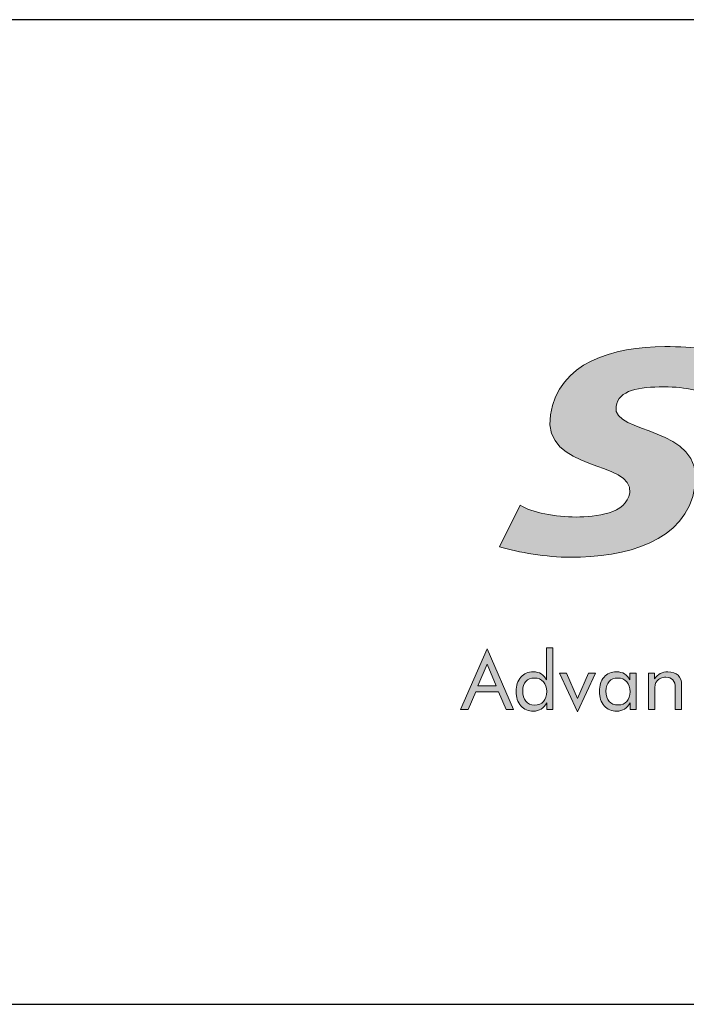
# Model space of a CAD drawing. Header units: inches. Extents: x -3.1 to 15.2, y -1.5 to 10.6.
# Tile 13 of 89: x 2.797 to 3.266, y 1.181 to 1.873. Entities that reach past the tile are written whole.
import ezdxf

# ---------------------------------------------------------------- set-up
doc = ezdxf.new("R2010")
doc.units = ezdxf.units.IN
doc.header["$MEASUREMENT"] = 0
doc.layers.add('Screenprinting', color=7, linetype='Continuous')

# ---------------------------------------------------------------- blocks, each defined once
blk = doc.blocks.new('block 138')
at = {"color": 7, "lineweight": 25, "true_color": 0xffffff}
blk.add_lwpolyline([(0.09159, 1.18144), (7.69159, 1.18144)], dxfattribs=at)
blk = doc.blocks.new('block 233')
at = {"color": 7, "lineweight": 25, "true_color": 0xffffff}
blk.add_lwpolyline([(7.69159, 1.87344), (0.09159, 1.87344)], dxfattribs=at)
blk = doc.blocks.new('block 3260')
at = {"layer": 'Screenprinting', "true_color": 0xffffff}
h = blk.add_hatch(color=7, dxfattribs=at)
h.dxf.hatch_style = 2
edge = h.paths.add_edge_path()
edge.add_spline(control_points=[(3.29992, 1.63734), (3.28952, 1.64185), (3.27071, 1.64368), (3.25048, 1.64368), (3.21442, 1.64368), (3.17556, 1.63262), (3.17009, 1.59572), (3.16409, 1.5553), (3.22918, 1.5639), (3.2258, 1.54095), (3.22359, 1.52619), (3.20182, 1.52391), (3.18816, 1.52391), (3.17381, 1.52391), (3.15687, 1.5272), (3.14889, 1.53213), (3.14889, 1.53213), (3.1342, 1.503), (3.1342, 1.503), (3.14801, 1.49911), (3.167, 1.49561), (3.18397, 1.49561), (3.22211, 1.49561), (3.26579, 1.50587), (3.27167, 1.54545), (3.27814, 1.58893), (3.21317, 1.58135), (3.2162, 1.60166), (3.2179, 1.61315), (3.23235, 1.6154), (3.2498, 1.6154), (3.26603, 1.6154), (3.27713, 1.6123), (3.28508, 1.60884), (3.28508, 1.60884), (3.29992, 1.63734), (3.29992, 1.63734), (3.29992, 1.63734), (3.29992, 1.63734), (3.29992, 1.63734)], knot_values=[0, 0, 0, 0, 1, 1, 1, 2, 2, 2, 3, 3, 3, 4, 4, 4, 5, 5, 5, 6, 6, 6, 7, 7, 7, 8, 8, 8, 9, 9, 9, 10, 10, 10, 11, 11, 11, 12, 12, 12, 13, 13, 13, 13], degree=3, periodic=1)
at = {"layer": 'Screenprinting', "lineweight": 0}
blk.add_open_spline([(3.29992, 1.63734), (3.28952, 1.64185), (3.27071, 1.64368), (3.25048, 1.64368), (3.21442, 1.64368), (3.17556, 1.63262), (3.17009, 1.59572), (3.16409, 1.5553), (3.22918, 1.5639), (3.2258, 1.54095), (3.22359, 1.52619), (3.20182, 1.52391), (3.18816, 1.52391), (3.17381, 1.52391), (3.15687, 1.5272), (3.14889, 1.53213), (3.14889, 1.53213), (3.1342, 1.503), (3.1342, 1.503), (3.14801, 1.49911), (3.167, 1.49561), (3.18397, 1.49561), (3.22211, 1.49561), (3.26579, 1.50587), (3.27167, 1.54545), (3.27814, 1.58893), (3.21317, 1.58135), (3.2162, 1.60166), (3.2179, 1.61315), (3.23235, 1.6154), (3.2498, 1.6154), (3.26603, 1.6154), (3.27713, 1.6123), (3.28508, 1.60884), (3.28508, 1.60884), (3.29992, 1.63734), (3.29992, 1.63734), (3.29992, 1.63734), (3.29992, 1.63734), (3.29992, 1.63734)], degree=3, knots=[0, 0, 0, 0, 1, 1, 1, 2, 2, 2, 3, 3, 3, 4, 4, 4, 5, 5, 5, 6, 6, 6, 7, 7, 7, 8, 8, 8, 9, 9, 9, 10, 10, 10, 11, 11, 11, 12, 12, 12, 13, 13, 13, 13], dxfattribs=at)
blk = doc.blocks.new('block 3261')
at = {"layer": 'Screenprinting', "true_color": 0xffffff}
h = blk.add_hatch(color=7, dxfattribs=at)
h.dxf.hatch_style = 2
h.paths.add_polyline_path([(3.1255, 1.43118), (3.14414, 1.38858), (3.13885, 1.38858), (3.13354, 1.40115), (3.11753, 1.40115), (3.11221, 1.38858), (3.10692, 1.38858)])
h.paths.add_polyline_path([(3.1255, 1.4204), (3.11898, 1.40531), (3.13203, 1.40531)])
h = blk.add_hatch(color=7, dxfattribs=at)
h.dxf.hatch_style = 2
edge = h.paths.add_edge_path()
edge.add_spline(control_points=[(3.17177, 1.43197), (3.17177, 1.43197), (3.17177, 1.38858), (3.17177, 1.38858), (3.17177, 1.38858), (3.16751, 1.38858), (3.16751, 1.38858), (3.16751, 1.38858), (3.16751, 1.39323), (3.16751, 1.39323), (3.16651, 1.39137), (3.1652, 1.38996), (3.1636, 1.38897), (3.16199, 1.38798), (3.1602, 1.38749), (3.15822, 1.38749), (3.15455, 1.38749), (3.15158, 1.38875), (3.14934, 1.39128), (3.14709, 1.39381), (3.14596, 1.39715), (3.14596, 1.40131), (3.14596, 1.40552), (3.14707, 1.40885), (3.14926, 1.41136), (3.15147, 1.41386), (3.1544, 1.41511), (3.15805, 1.41511), (3.16018, 1.41511), (3.16203, 1.41463), (3.1636, 1.41367), (3.16517, 1.41271), (3.16644, 1.41128), (3.16741, 1.40937), (3.16741, 1.40937), (3.16741, 1.43197), (3.16741, 1.43197), (3.16741, 1.43197), (3.17177, 1.43197), (3.17177, 1.43197)], knot_values=[0, 0, 0, 0, 1, 1, 1, 2, 2, 2, 3, 3, 3, 4, 4, 4, 5, 5, 5, 6, 6, 6, 7, 7, 7, 8, 8, 8, 9, 9, 9, 10, 10, 10, 11, 11, 11, 12, 12, 12, 13, 13, 13, 13], degree=3, periodic=1)
edge = h.paths.add_edge_path()
edge.add_spline(control_points=[(3.16751, 1.40126), (3.16751, 1.40411), (3.16673, 1.40641), (3.16514, 1.40816), (3.16355, 1.4099), (3.16147, 1.41077), (3.15887, 1.41077), (3.15628, 1.41077), (3.15425, 1.40998), (3.1528, 1.40839), (3.15134, 1.40681), (3.15061, 1.40461), (3.15061, 1.40181), (3.15061, 1.39867), (3.15135, 1.3962), (3.15283, 1.39441), (3.1543, 1.39263), (3.15633, 1.39174), (3.15892, 1.39174), (3.16161, 1.39174), (3.16372, 1.39258), (3.16524, 1.39426), (3.16675, 1.39594), (3.16751, 1.39827), (3.16751, 1.40126)], knot_values=[0, 0, 0, 0, 1, 1, 1, 2, 2, 2, 3, 3, 3, 4, 4, 4, 5, 5, 5, 6, 6, 6, 7, 7, 7, 8, 8, 8, 8], degree=3, periodic=1)
h = blk.add_hatch(color=7, dxfattribs=at)
h.dxf.hatch_style = 2
h.paths.add_polyline_path([(3.18913, 1.38698), (3.17645, 1.41418), (3.18137, 1.41418), (3.18907, 1.39631), (3.1968, 1.41418), (3.20172, 1.41418)])
h = blk.add_hatch(color=7, dxfattribs=at)
h.dxf.hatch_style = 2
edge = h.paths.add_edge_path()
edge.add_spline(control_points=[(3.2303, 1.41418), (3.2303, 1.41418), (3.2303, 1.38858), (3.2303, 1.38858), (3.2303, 1.38858), (3.22604, 1.38858), (3.22604, 1.38858), (3.22604, 1.38858), (3.22604, 1.39323), (3.22604, 1.39323), (3.22502, 1.39136), (3.22371, 1.38993), (3.22211, 1.38896), (3.22051, 1.38798), (3.21873, 1.38749), (3.21675, 1.38749), (3.21307, 1.38749), (3.21011, 1.38875), (3.20787, 1.39128), (3.20561, 1.39381), (3.20449, 1.39715), (3.20449, 1.40131), (3.20449, 1.40553), (3.20558, 1.40888), (3.20776, 1.41138), (3.20995, 1.41387), (3.21287, 1.41511), (3.21653, 1.41511), (3.21868, 1.41511), (3.22053, 1.41463), (3.22211, 1.41367), (3.22369, 1.41271), (3.22496, 1.41128), (3.22593, 1.40937), (3.22593, 1.40937), (3.22593, 1.41418), (3.22593, 1.41418), (3.22593, 1.41418), (3.2303, 1.41418), (3.2303, 1.41418)], knot_values=[0, 0, 0, 0, 1, 1, 1, 2, 2, 2, 3, 3, 3, 4, 4, 4, 5, 5, 5, 6, 6, 6, 7, 7, 7, 8, 8, 8, 9, 9, 9, 10, 10, 10, 11, 11, 11, 12, 12, 12, 13, 13, 13, 13], degree=3, periodic=1)
edge = h.paths.add_edge_path()
edge.add_spline(control_points=[(3.22604, 1.40115), (3.22604, 1.40404), (3.22525, 1.40636), (3.22368, 1.40812), (3.2221, 1.40988), (3.22005, 1.41077), (3.21751, 1.41077), (3.21488, 1.41077), (3.21282, 1.40997), (3.21135, 1.40834), (3.20987, 1.40671), (3.20914, 1.40445), (3.20914, 1.40153), (3.20914, 1.39844), (3.20988, 1.39605), (3.21136, 1.39437), (3.21284, 1.39269), (3.21495, 1.39185), (3.21767, 1.39185), (3.22029, 1.39185), (3.22234, 1.39267), (3.22382, 1.3943), (3.2253, 1.39593), (3.22604, 1.39822), (3.22604, 1.40115)], knot_values=[0, 0, 0, 0, 1, 1, 1, 2, 2, 2, 3, 3, 3, 4, 4, 4, 5, 5, 5, 6, 6, 6, 7, 7, 7, 8, 8, 8, 8], degree=3, periodic=1)
h = blk.add_hatch(color=7, dxfattribs=at)
h.dxf.hatch_style = 2
edge = h.paths.add_edge_path()
edge.add_spline(control_points=[(3.23905, 1.38858), (3.23905, 1.38858), (3.23905, 1.41418), (3.23905, 1.41418), (3.23905, 1.41418), (3.24334, 1.41418), (3.24334, 1.41418), (3.24334, 1.41418), (3.24334, 1.41024), (3.24334, 1.41024), (3.24444, 1.41188), (3.24577, 1.4131), (3.24731, 1.41391), (3.24886, 1.41471), (3.25065, 1.41511), (3.25269, 1.41511), (3.25571, 1.41511), (3.25807, 1.41431), (3.25977, 1.41271), (3.26147, 1.41111), (3.26232, 1.40887), (3.26232, 1.40602), (3.26232, 1.40602), (3.26232, 1.38858), (3.26232, 1.38858), (3.26232, 1.38858), (3.25784, 1.38858), (3.25784, 1.38858), (3.25784, 1.38858), (3.25784, 1.40366), (3.25784, 1.40366), (3.25784, 1.40626), (3.25729, 1.40819), (3.2562, 1.40944), (3.25511, 1.4107), (3.25342, 1.41134), (3.25115, 1.41134), (3.24984, 1.41134), (3.24865, 1.41109), (3.24758, 1.41062), (3.24651, 1.41014), (3.24562, 1.40946), (3.24491, 1.4086), (3.24436, 1.40792), (3.24398, 1.40716), (3.24375, 1.40629), (3.24351, 1.40544), (3.24339, 1.40394), (3.24339, 1.40181), (3.24339, 1.40181), (3.24339, 1.38858), (3.24339, 1.38858), (3.24339, 1.38858), (3.23905, 1.38858), (3.23905, 1.38858)], knot_values=[0, 0, 0, 0, 1, 1, 1, 2, 2, 2, 3, 3, 3, 4, 4, 4, 5, 5, 5, 6, 6, 6, 7, 7, 7, 8, 8, 8, 9, 9, 9, 10, 10, 10, 11, 11, 11, 12, 12, 12, 13, 13, 13, 14, 14, 14, 15, 15, 15, 16, 16, 16, 17, 17, 17, 18, 18, 18, 18], degree=3, periodic=1)
at = {"layer": 'Screenprinting', "lineweight": 0}
for points in [[(3.1255, 1.43118), (3.14414, 1.38858), (3.13885, 1.38858), (3.13354, 1.40115), (3.11753, 1.40115), (3.11221, 1.38858), (3.10692, 1.38858), (3.1255, 1.43118)], [(3.1255, 1.4204), (3.11898, 1.40531), (3.13203, 1.40531), (3.1255, 1.4204)], [(3.18913, 1.38698), (3.17645, 1.41418), (3.18137, 1.41418), (3.18907, 1.39631), (3.1968, 1.41418), (3.20172, 1.41418), (3.18913, 1.38698)]]:
    blk.add_lwpolyline(points, dxfattribs=at)
for points, knots in [([(3.17177, 1.43197), (3.17177, 1.43197), (3.17177, 1.38858), (3.17177, 1.38858), (3.17177, 1.38858), (3.16751, 1.38858), (3.16751, 1.38858), (3.16751, 1.38858), (3.16751, 1.39323), (3.16751, 1.39323), (3.16651, 1.39137), (3.1652, 1.38996), (3.1636, 1.38897), (3.16199, 1.38798), (3.1602, 1.38749), (3.15822, 1.38749), (3.15455, 1.38749), (3.15158, 1.38875), (3.14934, 1.39128), (3.14709, 1.39381), (3.14596, 1.39715), (3.14596, 1.40131), (3.14596, 1.40552), (3.14707, 1.40885), (3.14926, 1.41136), (3.15147, 1.41386), (3.1544, 1.41511), (3.15805, 1.41511), (3.16018, 1.41511), (3.16203, 1.41463), (3.1636, 1.41367), (3.16517, 1.41271), (3.16644, 1.41128), (3.16741, 1.40937), (3.16741, 1.40937), (3.16741, 1.43197), (3.16741, 1.43197), (3.16741, 1.43197), (3.17177, 1.43197), (3.17177, 1.43197)], [0, 0, 0, 0, 1, 1, 1, 2, 2, 2, 3, 3, 3, 4, 4, 4, 5, 5, 5, 6, 6, 6, 7, 7, 7, 8, 8, 8, 9, 9, 9, 10, 10, 10, 11, 11, 11, 12, 12, 12, 13, 13, 13, 13]), ([(3.2303, 1.41418), (3.2303, 1.41418), (3.2303, 1.38858), (3.2303, 1.38858), (3.2303, 1.38858), (3.22604, 1.38858), (3.22604, 1.38858), (3.22604, 1.38858), (3.22604, 1.39323), (3.22604, 1.39323), (3.22502, 1.39136), (3.22371, 1.38993), (3.22211, 1.38896), (3.22051, 1.38798), (3.21873, 1.38749), (3.21675, 1.38749), (3.21307, 1.38749), (3.21011, 1.38875), (3.20787, 1.39128), (3.20561, 1.39381), (3.20449, 1.39715), (3.20449, 1.40131), (3.20449, 1.40553), (3.20558, 1.40888), (3.20776, 1.41138), (3.20995, 1.41387), (3.21287, 1.41511), (3.21653, 1.41511), (3.21868, 1.41511), (3.22053, 1.41463), (3.22211, 1.41367), (3.22369, 1.41271), (3.22496, 1.41128), (3.22593, 1.40937), (3.22593, 1.40937), (3.22593, 1.41418), (3.22593, 1.41418), (3.22593, 1.41418), (3.2303, 1.41418), (3.2303, 1.41418)], [0, 0, 0, 0, 1, 1, 1, 2, 2, 2, 3, 3, 3, 4, 4, 4, 5, 5, 5, 6, 6, 6, 7, 7, 7, 8, 8, 8, 9, 9, 9, 10, 10, 10, 11, 11, 11, 12, 12, 12, 13, 13, 13, 13]), ([(3.23905, 1.38858), (3.23905, 1.38858), (3.23905, 1.41418), (3.23905, 1.41418), (3.23905, 1.41418), (3.24334, 1.41418), (3.24334, 1.41418), (3.24334, 1.41418), (3.24334, 1.41024), (3.24334, 1.41024), (3.24444, 1.41188), (3.24577, 1.4131), (3.24731, 1.41391), (3.24886, 1.41471), (3.25065, 1.41511), (3.25269, 1.41511), (3.25571, 1.41511), (3.25807, 1.41431), (3.25977, 1.41271), (3.26147, 1.41111), (3.26232, 1.40887), (3.26232, 1.40602), (3.26232, 1.40602), (3.26232, 1.38858), (3.26232, 1.38858), (3.26232, 1.38858), (3.25784, 1.38858), (3.25784, 1.38858), (3.25784, 1.38858), (3.25784, 1.40366), (3.25784, 1.40366), (3.25784, 1.40626), (3.25729, 1.40819), (3.2562, 1.40944), (3.25511, 1.4107), (3.25342, 1.41134), (3.25115, 1.41134), (3.24984, 1.41134), (3.24865, 1.41109), (3.24758, 1.41062), (3.24651, 1.41014), (3.24562, 1.40946), (3.24491, 1.4086), (3.24436, 1.40792), (3.24398, 1.40716), (3.24375, 1.40629), (3.24351, 1.40544), (3.24339, 1.40394), (3.24339, 1.40181), (3.24339, 1.40181), (3.24339, 1.38858), (3.24339, 1.38858), (3.24339, 1.38858), (3.23905, 1.38858), (3.23905, 1.38858)], [0, 0, 0, 0, 1, 1, 1, 2, 2, 2, 3, 3, 3, 4, 4, 4, 5, 5, 5, 6, 6, 6, 7, 7, 7, 8, 8, 8, 9, 9, 9, 10, 10, 10, 11, 11, 11, 12, 12, 12, 13, 13, 13, 14, 14, 14, 15, 15, 15, 16, 16, 16, 17, 17, 17, 18, 18, 18, 18]), ([(3.16751, 1.40126), (3.16751, 1.40411), (3.16673, 1.40641), (3.16514, 1.40816), (3.16355, 1.4099), (3.16147, 1.41077), (3.15887, 1.41077), (3.15628, 1.41077), (3.15425, 1.40998), (3.1528, 1.40839), (3.15134, 1.40681), (3.15061, 1.40461), (3.15061, 1.40181), (3.15061, 1.39867), (3.15135, 1.3962), (3.15283, 1.39441), (3.1543, 1.39263), (3.15633, 1.39174), (3.15892, 1.39174), (3.16161, 1.39174), (3.16372, 1.39258), (3.16524, 1.39426), (3.16675, 1.39594), (3.16751, 1.39827), (3.16751, 1.40126)], [0, 0, 0, 0, 1, 1, 1, 2, 2, 2, 3, 3, 3, 4, 4, 4, 5, 5, 5, 6, 6, 6, 7, 7, 7, 8, 8, 8, 8]), ([(3.22604, 1.40115), (3.22604, 1.40404), (3.22525, 1.40636), (3.22368, 1.40812), (3.2221, 1.40988), (3.22005, 1.41077), (3.21751, 1.41077), (3.21488, 1.41077), (3.21282, 1.40997), (3.21135, 1.40834), (3.20987, 1.40671), (3.20914, 1.40445), (3.20914, 1.40153), (3.20914, 1.39844), (3.20988, 1.39605), (3.21136, 1.39437), (3.21284, 1.39269), (3.21495, 1.39185), (3.21767, 1.39185), (3.22029, 1.39185), (3.22234, 1.39267), (3.22382, 1.3943), (3.2253, 1.39593), (3.22604, 1.39822), (3.22604, 1.40115)], [0, 0, 0, 0, 1, 1, 1, 2, 2, 2, 3, 3, 3, 4, 4, 4, 5, 5, 5, 6, 6, 6, 7, 7, 7, 8, 8, 8, 8])]:
    blk.add_open_spline(points, degree=3, knots=knots, dxfattribs=at)
blk = doc.blocks.new('block 3239')
at = {"layer": 'Screenprinting'}
for name in ['block 3260', 'block 3261']:
    blk.add_blockref(name, (0, 0), dxfattribs=at)

msp = doc.modelspace()

# ---------------------------------------------------------------- block references
for name in ['block 233', 'block 138']:
    msp.add_blockref(name, (0, 0))
at = {"layer": 'Screenprinting'}
msp.add_blockref('block 3239', (0, 0), dxfattribs=at)

doc.saveas('drawing.dxf')
